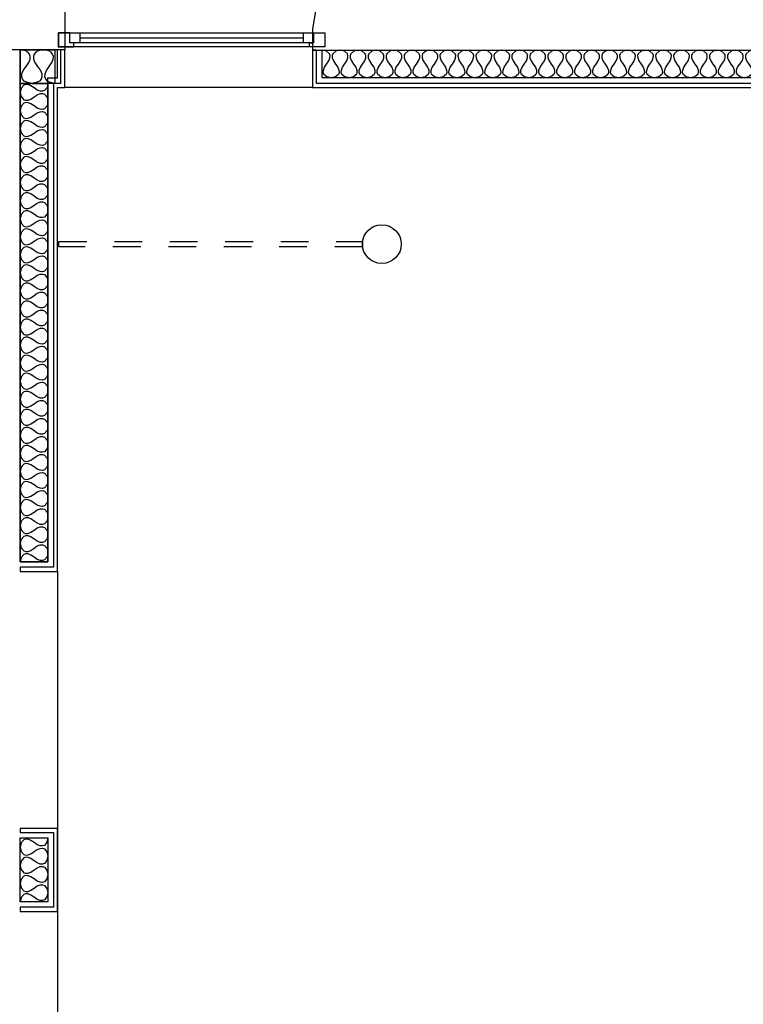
# Model space of a CAD drawing. Header units: millimetres. Extents: x -11.8 to 86.8, y 45.9 to 95.9.
# Tile 30 of 108: x 19.5 to 22.1, y 72.1 to 75.6. Entities that reach past the tile are written whole.
import ezdxf

# ---------------------------------------------------------------- set-up
doc = ezdxf.new("R2010")
doc.units = ezdxf.units.MM
doc.header["$MEASUREMENT"] = 0
doc.linetypes.add('PC_DASH_1', pattern=[0.055556, 0.027778, -0.027778])
doc.layers.add('Structure etage', color=7, linetype='Continuous')

# ---------------------------------------------------------------- blocks, each defined once
blk = doc.blocks.new('PD_15736')
at = {"layer": 'Structure etage', "color": 0}
for points in [[(19.1396, -20.9783), (19.1396, -20.9653), (19.507, -20.9653), (19.507, -20.9783), (19.1396, -20.9783)], [(19.1404, -21.1783), (19.1404, -20.9783), (19.5077, -20.9783), (19.5077, -21.1783), (19.1404, -21.1783)]]:
    blk.add_lwpolyline(points, dxfattribs=at)
blk = doc.blocks.new('PD_16381')
at = {"layer": 'Structure etage', "color": 0}
for p, q in [((19.5628, -21.1354), (20.3688, -21.1354)), ((20.3688, -21.1537), (19.5628, -21.1537))]:
    blk.add_line(p, q, dxfattribs=at)
for points in [[(20.4458, -21.1674), (19.4858, -21.1674), (19.4858, -21.1171), (20.4458, -21.1171), (20.4458, -21.1674)], [(19.4858, -21.1171), (19.4858, -21.1674), (19.5401, -21.1674), (19.5401, -21.1537), (19.5265, -21.1537), (19.5265, -21.1171), (19.4858, -21.1171)], [(19.5628, -21.1537), (19.5265, -21.1537), (19.5265, -21.1171), (19.5628, -21.1171), (19.5628, -21.1537)], [(20.405, -21.1537), (20.3688, -21.1537), (20.3688, -21.1171), (20.405, -21.1171), (20.405, -21.1537)], [(20.4458, -21.1171), (20.4458, -21.1674), (20.3914, -21.1674), (20.3914, -21.1537), (20.405, -21.1537), (20.405, -21.1171), (20.4458, -21.1171)]]:
    blk.add_lwpolyline(points, dxfattribs=at)
blk.add_point((19.4858, -21.1674), dxfattribs=at)
blk = doc.blocks.new('PD_16444')
at = {"layer": 'Structure etage', "color": 0}
for points in [[(19.447, -24.024), (19.447, -24.2542), (19.3472, -24.2542), (19.3472, -24.024), (19.447, -24.024)], [(19.447, -24.024), (19.4438, -24.0395), (19.4345, -24.0505), (19.4275, -24.0528), (19.4189, -24.0523), (19.4088, -24.0484), (19.3971, -24.0404), (19.3854, -24.0325), (19.3753, -24.0286), (19.3667, -24.0281), (19.3597, -24.0304), (19.3503, -24.0414), (19.3472, -24.0569), (19.3503, -24.0724), (19.3597, -24.0834), (19.3667, -24.0857), (19.3753, -24.0852), (19.3854, -24.0813), (19.3971, -24.0733), (19.4088, -24.0654), (19.4189, -24.0615), (19.4275, -24.061), (19.4345, -24.0633), (19.4438, -24.0743), (19.447, -24.0898), (19.4438, -24.1053), (19.4345, -24.1163), (19.4275, -24.1186), (19.4189, -24.1181), (19.4088, -24.1142), (19.3971, -24.1062), (19.3854, -24.0983), (19.3753, -24.0944), (19.3667, -24.0938), (19.3597, -24.0962), (19.3503, -24.1071), (19.3472, -24.1227), (19.3503, -24.1382), (19.3597, -24.1492), (19.3667, -24.1515), (19.3753, -24.151), (19.3854, -24.147), (19.3971, -24.1391), (19.4088, -24.1312), (19.4189, -24.1273), (19.4275, -24.1267), (19.4345, -24.1291), (19.4438, -24.14), (19.447, -24.1556), (19.4438, -24.1711), (19.4345, -24.182), (19.4275, -24.1844), (19.4189, -24.1839), (19.4088, -24.1799), (19.3971, -24.172), (19.3854, -24.1641), (19.3753, -24.1601), (19.3667, -24.1596), (19.3597, -24.162), (19.3503, -24.1729), (19.3472, -24.1885), (19.3503, -24.204), (19.3597, -24.2149), (19.3667, -24.2173), (19.3753, -24.2168), (19.3854, -24.2128), (19.3971, -24.2049), (19.4088, -24.197), (19.4189, -24.193), (19.4275, -24.1925), (19.4345, -24.1949), (19.4438, -24.2058), (19.447, -24.2213), (19.4438, -24.2369), (19.4345, -24.2478), (19.4275, -24.2502), (19.4189, -24.2497), (19.4088, -24.2457), (19.3971, -24.2378), (19.3854, -24.2299), (19.3753, -24.2259), (19.3667, -24.2254), (19.3597, -24.2277), (19.3503, -24.2387), (19.3472, -24.2542)]]:
    blk.add_lwpolyline(points, dxfattribs=at)
blk = doc.blocks.new('PD_16446')
at = {"layer": 'Structure etage', "color": 0}
for points in [[(19.4727, -21.2995), (19.3472, -21.2995), (19.3472, -21.1783), (19.4727, -21.1783), (19.4727, -21.2995)], [(19.4727, -21.2995), (19.4532, -21.2957), (19.4452, -21.291), (19.4394, -21.2844), (19.4364, -21.2758), (19.437, -21.2654), (19.4419, -21.2531), (19.4518, -21.2389), (19.4617, -21.2247), (19.4666, -21.2124), (19.4672, -21.202), (19.4642, -21.1935), (19.4584, -21.1868), (19.4504, -21.1821), (19.4309, -21.1783), (19.4114, -21.1821), (19.4034, -21.1868), (19.3976, -21.1935), (19.3946, -21.202), (19.3952, -21.2124), (19.4001, -21.2247), (19.41, -21.2389), (19.4198, -21.2531), (19.4247, -21.2654), (19.4253, -21.2758), (19.4224, -21.2844), (19.4165, -21.291), (19.4086, -21.2957), (19.389, -21.2995), (19.3695, -21.2957), (19.3615, -21.291), (19.3557, -21.2844), (19.3527, -21.2758), (19.3533, -21.2654), (19.3582, -21.2531), (19.3681, -21.2389), (19.378, -21.2247), (19.3829, -21.2124), (19.3835, -21.202), (19.3805, -21.1935), (19.3747, -21.1868), (19.3667, -21.1821), (19.3472, -21.1783)]]:
    blk.add_lwpolyline(points, dxfattribs=at)
blk = doc.blocks.new('PD_16447')
at = {"layer": 'Structure etage', "color": 0}
for points in [[(19.4472, -21.2995), (19.4472, -23.0265), (19.3472, -23.0265), (19.3472, -21.2995), (19.4472, -21.2995)], [(19.4472, -21.2995), (19.4441, -21.3149), (19.4347, -21.3258), (19.4277, -21.3281), (19.4191, -21.3276), (19.4089, -21.3237), (19.3972, -21.3158), (19.3855, -21.3079), (19.3753, -21.304), (19.3667, -21.3035), (19.3597, -21.3058), (19.3503, -21.3167), (19.3472, -21.3321), (19.3503, -21.3475), (19.3597, -21.3584), (19.3667, -21.3607), (19.3753, -21.3602), (19.3855, -21.3563), (19.3972, -21.3484), (19.4089, -21.3405), (19.4191, -21.3366), (19.4277, -21.3361), (19.4347, -21.3384), (19.4441, -21.3493), (19.4472, -21.3647), (19.4441, -21.3801), (19.4347, -21.391), (19.4277, -21.3933), (19.4191, -21.3928), (19.4089, -21.3889), (19.3972, -21.381), (19.3855, -21.3731), (19.3753, -21.3692), (19.3667, -21.3686), (19.3597, -21.371), (19.3503, -21.3818), (19.3472, -21.3973), (19.3503, -21.4127), (19.3597, -21.4236), (19.3667, -21.4259), (19.3753, -21.4254), (19.3855, -21.4215), (19.3972, -21.4136), (19.4089, -21.4057), (19.4191, -21.4017), (19.4277, -21.4012), (19.4347, -21.4035), (19.4441, -21.4144), (19.4472, -21.4299), (19.4441, -21.4453), (19.4347, -21.4562), (19.4277, -21.4585), (19.4191, -21.458), (19.4089, -21.454), (19.3972, -21.4461), (19.3855, -21.4382), (19.3753, -21.4343), (19.3667, -21.4338), (19.3597, -21.4361), (19.3503, -21.447), (19.3472, -21.4624), (19.3503, -21.4779), (19.3597, -21.4887), (19.3667, -21.4911), (19.3753, -21.4905), (19.3855, -21.4866), (19.3972, -21.4787), (19.4089, -21.4708), (19.4191, -21.4669), (19.4277, -21.4664), (19.4347, -21.4687), (19.4441, -21.4796), (19.4472, -21.495), (19.4441, -21.5104), (19.4347, -21.5213), (19.4277, -21.5236), (19.4191, -21.5231), (19.4089, -21.5192), (19.3972, -21.5113), (19.3855, -21.5034), (19.3753, -21.4995), (19.3667, -21.499), (19.3597, -21.5013), (19.3503, -21.5122), (19.3472, -21.5276), (19.3503, -21.543), (19.3597, -21.5539), (19.3667, -21.5562), (19.3753, -21.5557), (19.3855, -21.5518), (19.3972, -21.5439), (19.4089, -21.536), (19.4191, -21.5321), (19.4277, -21.5316), (19.4347, -21.5339), (19.4441, -21.5448), (19.4472, -21.5602), (19.4441, -21.5756), (19.4347, -21.5865), (19.4277, -21.5888), (19.4191, -21.5883), (19.4089, -21.5844), (19.3972, -21.5765), (19.3855, -21.5686), (19.3753, -21.5647), (19.3667, -21.5641), (19.3597, -21.5665), (19.3503, -21.5774), (19.3472, -21.5928), (19.3503, -21.6082), (19.3597, -21.6191), (19.3667, -21.6214), (19.3753, -21.6209), (19.3855, -21.617), (19.3972, -21.6091), (19.4089, -21.6012), (19.4191, -21.5973), (19.4277, -21.5967), (19.4347, -21.5991), (19.4441, -21.6099), (19.4472, -21.6254), (19.4441, -21.6408), (19.4347, -21.6517), (19.4277, -21.654), (19.4191, -21.6535), (19.4089, -21.6495), (19.3972, -21.6417), (19.3855, -21.6338), (19.3753, -21.6298), (19.3667, -21.6293), (19.3597, -21.6316), (19.3503, -21.6425), (19.3472, -21.6579), (19.3503, -21.6734), (19.3597, -21.6843), (19.3667, -21.6866), (19.3753, -21.6861), (19.3855, -21.6821), (19.3972, -21.6742), (19.4089, -21.6663), (19.4191, -21.6624), (19.4277, -21.6619), (19.4347, -21.6642), (19.4441, -21.6751), (19.4472, -21.6905), (19.4441, -21.706), (19.4347, -21.7168), (19.4277, -21.7192), (19.4191, -21.7186), (19.4089, -21.7147), (19.3972, -21.7068), (19.3855, -21.6989), (19.3753, -21.695), (19.3667, -21.6945), (19.3597, -21.6968), (19.3503, -21.7077), (19.3472, -21.7231), (19.3503, -21.7385), (19.3597, -21.7494), (19.3667, -21.7517), (19.3753, -21.7512), (19.3855, -21.7473), (19.3972, -21.7394), (19.4089, -21.7315), (19.4191, -21.7276), (19.4277, -21.7271), (19.4347, -21.7294), (19.4441, -21.7403), (19.4472, -21.7557), (19.4441, -21.7711), (19.4347, -21.782), (19.4277, -21.7843), (19.4191, -21.7838), (19.4089, -21.7799), (19.3972, -21.772), (19.3855, -21.7641), (19.3753, -21.7602), (19.3667, -21.7597), (19.3597, -21.762), (19.3503, -21.7729), (19.3472, -21.7883), (19.3503, -21.8037), (19.3597, -21.8146), (19.3667, -21.8169), (19.3753, -21.8164), (19.3855, -21.8125), (19.3972, -21.8046), (19.4089, -21.7967), (19.4191, -21.7928), (19.4277, -21.7922), (19.4347, -21.7946), (19.4441, -21.8054), (19.4472, -21.8209), (19.4441, -21.8363), (19.4347, -21.8472), (19.4277, -21.8495), (19.4191, -21.849), (19.4089, -21.8451), (19.3972, -21.8372), (19.3855, -21.8293), (19.3753, -21.8253), (19.3667, -21.8248), (19.3597, -21.8271), (19.3503, -21.838), (19.3472, -21.8535), (19.3503, -21.8689), (19.3597, -21.8798), (19.3667, -21.8821), (19.3753, -21.8816), (19.3855, -21.8776), (19.3972, -21.8697), (19.4089, -21.8619), (19.4191, -21.8579), (19.4277, -21.8574), (19.4347, -21.8597), (19.4441, -21.8706), (19.4472, -21.886), (19.4441, -21.9015), (19.4347, -21.9123), (19.4277, -21.9147), (19.4191, -21.9141), (19.4089, -21.9102), (19.3972, -21.9023), (19.3855, -21.8944), (19.3753, -21.8905), (19.3667, -21.89), (19.3597, -21.8923), (19.3503, -21.9032), (19.3472, -21.9186), (19.3503, -21.934), (19.3597, -21.9449), (19.3667, -21.9473), (19.3753, -21.9467), (19.3855, -21.9428), (19.3972, -21.9349), (19.4089, -21.927), (19.4191, -21.9231), (19.4277, -21.9226), (19.4347, -21.9249), (19.4441, -21.9358), (19.4472, -21.9512), (19.4441, -21.9666), (19.4347, -21.9775), (19.4277, -21.9798), (19.4191, -21.9793), (19.4089, -21.9754), (19.3972, -21.9675), (19.3855, -21.9596), (19.3753, -21.9557), (19.3667, -21.9552), (19.3597, -21.9575), (19.3503, -21.9684), (19.3472, -21.9838), (19.3503, -21.9992), (19.3597, -22.0101), (19.3667, -22.0124), (19.3753, -22.0119), (19.3855, -22.008), (19.3972, -22.0001), (19.4089, -21.9922), (19.4191, -21.9883), (19.4277, -21.9878), (19.4347, -21.9901), (19.4441, -22.001), (19.4472, -22.0164), (19.4441, -22.0318), (19.4347, -22.0427), (19.4277, -22.045), (19.4191, -22.0445), (19.4089, -22.0406), (19.3972, -22.0327), (19.3855, -22.0248), (19.3753, -22.0209), (19.3667, -22.0203), (19.3597, -22.0227), (19.3503, -22.0335), (19.3472, -22.049), (19.3503, -22.0644), (19.3597, -22.0753), (19.3667, -22.0776), (19.3753, -22.0771), (19.3855, -22.0732), (19.3972, -22.0653), (19.4089, -22.0574), (19.4191, -22.0534), (19.4277, -22.0529), (19.4347, -22.0552), (19.4441, -22.0661), (19.4472, -22.0815), (19.4441, -22.097), (19.4347, -22.1079), (19.4277, -22.1102), (19.4191, -22.1097), (19.4089, -22.1057), (19.3972, -22.0978), (19.3855, -22.0899), (19.3753, -22.086), (19.3667, -22.0855), (19.3597, -22.0878), (19.3503, -22.0987), (19.3472, -22.1141), (19.3503, -22.1296), (19.3597, -22.1404), (19.3667, -22.1428), (19.3753, -22.1422), (19.3855, -22.1383), (19.3972, -22.1304), (19.4089, -22.1225), (19.4191, -22.1186), (19.4277, -22.1181), (19.4347, -22.1204), (19.4441, -22.1313), (19.4472, -22.1467), (19.4441, -22.1621), (19.4347, -22.173), (19.4277, -22.1753), (19.4191, -22.1748), (19.4089, -22.1709), (19.3972, -22.163), (19.3855, -22.1551), (19.3753, -22.1512), (19.3667, -22.1507), (19.3597, -22.153), (19.3503, -22.1639), (19.3472, -22.1793), (19.3503, -22.1947), (19.3597, -22.2056), (19.3667, -22.2079), (19.3753, -22.2074), (19.3855, -22.2035), (19.3972, -22.1956), (19.4089, -22.1877), (19.4191, -22.1838), (19.4277, -22.1833), (19.4347, -22.1856), (19.4441, -22.1965), (19.4472, -22.2119), (19.4441, -22.2273), (19.4347, -22.2382), (19.4277, -22.2405), (19.4191, -22.24), (19.4089, -22.2361), (19.3972, -22.2282), (19.3855, -22.2203), (19.3753, -22.2164), (19.3667, -22.2158), (19.3597, -22.2182), (19.3503, -22.2291), (19.3472, -22.2445), (19.3503, -22.2599), (19.3597, -22.2708), (19.3667, -22.2731), (19.3753, -22.2726), (19.3855, -22.2687), (19.3972, -22.2608), (19.4089, -22.2529), (19.4191, -22.2489), (19.4277, -22.2484), (19.4347, -22.2508), (19.4441, -22.2616), (19.4472, -22.2771), (19.4441, -22.2925), (19.4347, -22.3034), (19.4277, -22.3057), (19.4191, -22.3052), (19.4089, -22.3012), (19.3972, -22.2934), (19.3855, -22.2855), (19.3753, -22.2815), (19.3667, -22.281), (19.3597, -22.2833), (19.3503, -22.2942), (19.3472, -22.3096), (19.3503, -22.3251), (19.3597, -22.336), (19.3667, -22.3383), (19.3753, -22.3378), (19.3855, -22.3338), (19.3972, -22.3259), (19.4089, -22.318), (19.4191, -22.3141), (19.4277, -22.3136), (19.4347, -22.3159), (19.4441, -22.3268), (19.4472, -22.3422), (19.4441, -22.3577), (19.4347, -22.3685), (19.4277, -22.3709), (19.4191, -22.3703), (19.4089, -22.3664), (19.3972, -22.3585), (19.3855, -22.3506), (19.3753, -22.3467), (19.3667, -22.3462), (19.3597, -22.3485), (19.3503, -22.3594), (19.3472, -22.3748), (19.3503, -22.3902), (19.3597, -22.4011), (19.3667, -22.4034), (19.3753, -22.4029), (19.3855, -22.399), (19.3972, -22.3911), (19.4089, -22.3832), (19.4191, -22.3793), (19.4277, -22.3788), (19.4347, -22.3811), (19.4441, -22.392), (19.4472, -22.4074), (19.4441, -22.4228), (19.4347, -22.4337), (19.4277, -22.436), (19.4191, -22.4355), (19.4089, -22.4316), (19.3972, -22.4237), (19.3855, -22.4158), (19.3753, -22.4119), (19.3667, -22.4114), (19.3597, -22.4137), (19.3503, -22.4246), (19.3472, -22.44), (19.3503, -22.4554), (19.3597, -22.4663), (19.3667, -22.4686), (19.3753, -22.4681), (19.3855, -22.4642), (19.3972, -22.4563), (19.4089, -22.4484), (19.4191, -22.4445), (19.4277, -22.4439), (19.4347, -22.4463), (19.4441, -22.4571), (19.4472, -22.4726), (19.4441, -22.488), (19.4347, -22.4989), (19.4277, -22.5012), (19.4191, -22.5007), (19.4089, -22.4968), (19.3972, -22.4889), (19.3855, -22.481), (19.3753, -22.477), (19.3667, -22.4765), (19.3597, -22.4788), (19.3503, -22.4897), (19.3472, -22.5052), (19.3503, -22.5206), (19.3597, -22.5315), (19.3667, -22.5338), (19.3753, -22.5333), (19.3855, -22.5293), (19.3972, -22.5214), (19.4089, -22.5136), (19.4191, -22.5096), (19.4277, -22.5091), (19.4347, -22.5114), (19.4441, -22.5223), (19.4472, -22.5377), (19.4441, -22.5532), (19.4347, -22.564), (19.4277, -22.5664), (19.4191, -22.5658), (19.4089, -22.5619), (19.3972, -22.554), (19.3855, -22.5461), (19.3753, -22.5422), (19.3667, -22.5417), (19.3597, -22.544), (19.3503, -22.5549), (19.3472, -22.5703), (19.3503, -22.5857), (19.3597, -22.5966), (19.3667, -22.599), (19.3753, -22.5984), (19.3855, -22.5945), (19.3972, -22.5866), (19.4089, -22.5787), (19.4191, -22.5748), (19.4277, -22.5743), (19.4347, -22.5766), (19.4441, -22.5875), (19.4472, -22.6029), (19.4441, -22.6183), (19.4347, -22.6292), (19.4277, -22.6315), (19.4191, -22.631), (19.4089, -22.6271), (19.3972, -22.6192), (19.3855, -22.6113), (19.3753, -22.6074), (19.3667, -22.6069), (19.3597, -22.6092), (19.3503, -22.6201), (19.3472, -22.6355), (19.3503, -22.6509), (19.3597, -22.6618), (19.3667, -22.6641), (19.3753, -22.6636), (19.3855, -22.6597), (19.3972, -22.6518), (19.4089, -22.6439), (19.4191, -22.64), (19.4277, -22.6395), (19.4347, -22.6418), (19.4441, -22.6527), (19.4472, -22.6681), (19.4441, -22.6835), (19.4347, -22.6944), (19.4277, -22.6967), (19.4191, -22.6962), (19.4089, -22.6923), (19.3972, -22.6844), (19.3855, -22.6765), (19.3753, -22.6726), (19.3667, -22.672), (19.3597, -22.6744), (19.3503, -22.6852), (19.3472, -22.7007), (19.3503, -22.7161), (19.3597, -22.727), (19.3667, -22.7293), (19.3753, -22.7288), (19.3855, -22.7249), (19.3972, -22.717), (19.4089, -22.7091), (19.4191, -22.7051), (19.4277, -22.7046), (19.4347, -22.7069), (19.4441, -22.7178), (19.4472, -22.7332), (19.4441, -22.7487), (19.4347, -22.7596), (19.4277, -22.7619), (19.4191, -22.7614), (19.4089, -22.7574), (19.3972, -22.7495), (19.3855, -22.7416), (19.3753, -22.7377), (19.3667, -22.7372), (19.3597, -22.7395), (19.3503, -22.7504), (19.3472, -22.7658), (19.3503, -22.7813), (19.3597, -22.7921), (19.3667, -22.7945), (19.3753, -22.7939), (19.3855, -22.79), (19.3972, -22.7821), (19.4089, -22.7742), (19.4191, -22.7703), (19.4277, -22.7698), (19.4347, -22.7721), (19.4441, -22.783), (19.4472, -22.7984), (19.4441, -22.8138), (19.4347, -22.8247), (19.4277, -22.827), (19.4191, -22.8265), (19.4089, -22.8226), (19.3972, -22.8147), (19.3855, -22.8068), (19.3753, -22.8029), (19.3667, -22.8024), (19.3597, -22.8047), (19.3503, -22.8156), (19.3472, -22.831), (19.3503, -22.8464), (19.3597, -22.8573), (19.3667, -22.8596), (19.3753, -22.8591), (19.3855, -22.8552), (19.3972, -22.8473), (19.4089, -22.8394), (19.4191, -22.8355), (19.4277, -22.835), (19.4347, -22.8373), (19.4441, -22.8482), (19.4472, -22.8636), (19.4441, -22.879), (19.4347, -22.8899), (19.4277, -22.8922), (19.4191, -22.8917), (19.4089, -22.8878), (19.3972, -22.8799), (19.3855, -22.872), (19.3753, -22.8681), (19.3667, -22.8675), (19.3597, -22.8699), (19.3503, -22.8807), (19.3472, -22.8962), (19.3503, -22.9116), (19.3597, -22.9225), (19.3667, -22.9248), (19.3753, -22.9243), (19.3855, -22.9204), (19.3972, -22.9125), (19.4089, -22.9046), (19.4191, -22.9006), (19.4277, -22.9001), (19.4347, -22.9025), (19.4441, -22.9133), (19.4472, -22.9288), (19.4441, -22.9442), (19.4347, -22.9551), (19.4277, -22.9574), (19.4191, -22.9569), (19.4089, -22.9529), (19.3972, -22.945), (19.3855, -22.9372), (19.3753, -22.9332), (19.3667, -22.9327), (19.3597, -22.935), (19.3503, -22.9459), (19.3472, -22.9613), (19.3503, -22.9768), (19.3597, -22.9876), (19.3667, -22.99), (19.3753, -22.9895), (19.3855, -22.9855), (19.3972, -22.9776), (19.4089, -22.9697), (19.4191, -22.9658), (19.4277, -22.9653), (19.4347, -22.9676), (19.4441, -22.9785), (19.4472, -22.9939), (19.4441, -23.0094), (19.4347, -23.0202), (19.4277, -23.0226), (19.4191, -23.022), (19.4089, -23.0181), (19.3972, -23.0102), (19.3855, -23.0023), (19.3753, -22.9984), (19.3667, -22.9979), (19.3597, -23.0002), (19.3503, -23.0111), (19.3472, -23.0265)]]:
    blk.add_lwpolyline(points, dxfattribs=at)
blk = doc.blocks.new('PD_16448')
at = {"layer": 'Structure etage', "color": 0}
for points in [[(23.1265, -21.2795), (20.4365, -21.2795), (20.4365, -21.1798), (23.1265, -21.1798), (23.1265, -21.2795)], [(23.1265, -21.2795), (23.1111, -21.2764), (23.1003, -21.2671), (23.098, -21.26), (23.0985, -21.2515), (23.1024, -21.2414), (23.1103, -21.2297), (23.1182, -21.218), (23.1221, -21.2079), (23.1226, -21.1993), (23.1203, -21.1923), (23.1094, -21.183), (23.0941, -21.1798), (23.0787, -21.183), (23.0679, -21.1923), (23.0656, -21.1993), (23.0661, -21.2079), (23.07, -21.218), (23.0779, -21.2297), (23.0857, -21.2414), (23.0896, -21.2515), (23.0902, -21.26), (23.0879, -21.2671), (23.077, -21.2764), (23.0617, -21.2795), (23.0463, -21.2764), (23.0355, -21.2671), (23.0332, -21.26), (23.0337, -21.2515), (23.0376, -21.2414), (23.0455, -21.2297), (23.0533, -21.218), (23.0572, -21.2079), (23.0578, -21.1993), (23.0554, -21.1923), (23.0446, -21.183), (23.0293, -21.1798), (23.0139, -21.183), (23.0031, -21.1923), (23.0008, -21.1993), (23.0013, -21.2079), (23.0052, -21.218), (23.0131, -21.2297), (23.0209, -21.2414), (23.0248, -21.2515), (23.0253, -21.26), (23.023, -21.2671), (23.0122, -21.2764), (22.9969, -21.2795), (22.9815, -21.2764), (22.9707, -21.2671), (22.9684, -21.26), (22.9689, -21.2515), (22.9728, -21.2414), (22.9807, -21.2297), (22.9885, -21.218), (22.9924, -21.2079), (22.9929, -21.1993), (22.9906, -21.1923), (22.9798, -21.183), (22.9644, -21.1798), (22.9491, -21.183), (22.9383, -21.1923), (22.936, -21.1993), (22.9365, -21.2079), (22.9404, -21.218), (22.9482, -21.2297), (22.9561, -21.2414), (22.96, -21.2515), (22.9605, -21.26), (22.9582, -21.2671), (22.9474, -21.2764), (22.932, -21.2795), (22.9167, -21.2764), (22.9059, -21.2671), (22.9036, -21.26), (22.9041, -21.2515), (22.908, -21.2414), (22.9158, -21.2297), (22.9237, -21.218), (22.9276, -21.2079), (22.9281, -21.1993), (22.9258, -21.1923), (22.915, -21.183), (22.8996, -21.1798), (22.8843, -21.183), (22.8735, -21.1923), (22.8711, -21.1993), (22.8717, -21.2079), (22.8756, -21.218), (22.8834, -21.2297), (22.8913, -21.2414), (22.8952, -21.2515), (22.8957, -21.26), (22.8934, -21.2671), (22.8826, -21.2764), (22.8672, -21.2795), (22.8519, -21.2764), (22.841, -21.2671), (22.8387, -21.26), (22.8393, -21.2515), (22.8432, -21.2414), (22.851, -21.2297), (22.8589, -21.218), (22.8628, -21.2079), (22.8633, -21.1993), (22.861, -21.1923), (22.8502, -21.183), (22.8348, -21.1798), (22.8195, -21.183), (22.8086, -21.1923), (22.8063, -21.1993), (22.8068, -21.2079), (22.8107, -21.218), (22.8186, -21.2297), (22.8265, -21.2414), (22.8304, -21.2515), (22.8309, -21.26), (22.8286, -21.2671), (22.8177, -21.2764), (22.8024, -21.2795), (22.7871, -21.2764), (22.7762, -21.2671), (22.7739, -21.26), (22.7744, -21.2515), (22.7783, -21.2414), (22.7862, -21.2297), (22.7941, -21.218), (22.798, -21.2079), (22.7985, -21.1993), (22.7962, -21.1923), (22.7853, -21.183), (22.77, -21.1798), (22.7546, -21.183), (22.7438, -21.1923), (22.7415, -21.1993), (22.742, -21.2079), (22.7459, -21.218), (22.7538, -21.2297), (22.7616, -21.2414), (22.7656, -21.2515), (22.7661, -21.26), (22.7638, -21.2671), (22.7529, -21.2764), (22.7376, -21.2795), (22.7222, -21.2764), (22.7114, -21.2671), (22.7091, -21.26), (22.7096, -21.2515), (22.7135, -21.2414), (22.7214, -21.2297), (22.7292, -21.218), (22.7331, -21.2079), (22.7337, -21.1993), (22.7313, -21.1923), (22.7205, -21.183), (22.7052, -21.1798), (22.6898, -21.183), (22.679, -21.1923), (22.6767, -21.1993), (22.6772, -21.2079), (22.6811, -21.218), (22.689, -21.2297), (22.6968, -21.2414), (22.7007, -21.2515), (22.7012, -21.26), (22.6989, -21.2671), (22.6881, -21.2764), (22.6728, -21.2795), (22.6574, -21.2764), (22.6466, -21.2671), (22.6443, -21.26), (22.6448, -21.2515), (22.6487, -21.2414), (22.6566, -21.2297), (22.6644, -21.218), (22.6683, -21.2079), (22.6688, -21.1993), (22.6665, -21.1923), (22.6557, -21.183), (22.6404, -21.1798), (22.625, -21.183), (22.6142, -21.1923), (22.6119, -21.1993), (22.6124, -21.2079), (22.6163, -21.218), (22.6241, -21.2297), (22.632, -21.2414), (22.6359, -21.2515), (22.6364, -21.26), (22.6341, -21.2671), (22.6233, -21.2764), (22.6079, -21.2795), (22.5926, -21.2764), (22.5818, -21.2671), (22.5795, -21.26), (22.58, -21.2515), (22.5839, -21.2414), (22.5917, -21.2297), (22.5996, -21.218), (22.6035, -21.2079), (22.604, -21.1993), (22.6017, -21.1923), (22.5909, -21.183), (22.5755, -21.1798), (22.5602, -21.183), (22.5494, -21.1923), (22.547, -21.1993), (22.5476, -21.2079), (22.5515, -21.218), (22.5593, -21.2297), (22.5672, -21.2414), (22.5711, -21.2515), (22.5716, -21.26), (22.5693, -21.2671), (22.5585, -21.2764), (22.5431, -21.2795), (22.5278, -21.2764), (22.5169, -21.2671), (22.5146, -21.26), (22.5152, -21.2515), (22.5191, -21.2414), (22.5269, -21.2297), (22.5348, -21.218), (22.5387, -21.2079), (22.5392, -21.1993), (22.5369, -21.1923), (22.5261, -21.183), (22.5107, -21.1798), (22.4954, -21.183), (22.4845, -21.1923), (22.4822, -21.1993), (22.4827, -21.2079), (22.4866, -21.218), (22.4945, -21.2297), (22.5024, -21.2414), (22.5063, -21.2515), (22.5068, -21.26), (22.5045, -21.2671), (22.4937, -21.2764), (22.4783, -21.2795), (22.463, -21.2764), (22.4521, -21.2671), (22.4498, -21.26), (22.4503, -21.2515), (22.4542, -21.2414), (22.4621, -21.2297), (22.47, -21.218), (22.4739, -21.2079), (22.4744, -21.1993), (22.4721, -21.1923), (22.4612, -21.183), (22.4459, -21.1798), (22.4305, -21.183), (22.4197, -21.1923), (22.4174, -21.1993), (22.4179, -21.2079), (22.4218, -21.218), (22.4297, -21.2297), (22.4375, -21.2414), (22.4415, -21.2515), (22.442, -21.26), (22.4397, -21.2671), (22.4288, -21.2764), (22.4135, -21.2795), (22.3981, -21.2764), (22.3873, -21.2671), (22.385, -21.26), (22.3855, -21.2515), (22.3894, -21.2414), (22.3973, -21.2297), (22.4051, -21.218), (22.409, -21.2079), (22.4096, -21.1993), (22.4073, -21.1923), (22.3964, -21.183), (22.3811, -21.1798), (22.3657, -21.183), (22.3549, -21.1923), (22.3526, -21.1993), (22.3531, -21.2079), (22.357, -21.218), (22.3649, -21.2297), (22.3727, -21.2414), (22.3766, -21.2515), (22.3772, -21.26), (22.3748, -21.2671), (22.364, -21.2764), (22.3487, -21.2795), (22.3333, -21.2764), (22.3225, -21.2671), (22.3202, -21.26), (22.3207, -21.2515), (22.3246, -21.2414), (22.3325, -21.2297), (22.3403, -21.218), (22.3442, -21.2079), (22.3447, -21.1993), (22.3424, -21.1923), (22.3316, -21.183), (22.3163, -21.1798), (22.3009, -21.183), (22.2901, -21.1923), (22.2878, -21.1993), (22.2883, -21.2079), (22.2922, -21.218), (22.3001, -21.2297), (22.3079, -21.2414), (22.3118, -21.2515), (22.3123, -21.26), (22.31, -21.2671), (22.2992, -21.2764), (22.2838, -21.2795), (22.2685, -21.2764), (22.2577, -21.2671), (22.2554, -21.26), (22.2559, -21.2515), (22.2598, -21.2414), (22.2676, -21.2297), (22.2755, -21.218), (22.2794, -21.2079), (22.2799, -21.1993), (22.2776, -21.1923), (22.2668, -21.183), (22.2514, -21.1798), (22.2361, -21.183), (22.2253, -21.1923), (22.223, -21.1993), (22.2235, -21.2079), (22.2274, -21.218), (22.2352, -21.2297), (22.2431, -21.2414), (22.247, -21.2515), (22.2475, -21.26), (22.2452, -21.2671), (22.2344, -21.2764), (22.219, -21.2795), (22.2037, -21.2764), (22.1928, -21.2671), (22.1905, -21.26), (22.1911, -21.2515), (22.195, -21.2414), (22.2028, -21.2297), (22.2107, -21.218), (22.2146, -21.2079), (22.2151, -21.1993), (22.2128, -21.1923), (22.202, -21.183), (22.1866, -21.1798), (22.1713, -21.183), (22.1604, -21.1923), (22.1581, -21.1993), (22.1586, -21.2079), (22.1626, -21.218), (22.1704, -21.2297), (22.1783, -21.2414), (22.1822, -21.2515), (22.1827, -21.26), (22.1804, -21.2671), (22.1696, -21.2764), (22.1542, -21.2795), (22.1389, -21.2764), (22.128, -21.2671), (22.1257, -21.26), (22.1262, -21.2515), (22.1301, -21.2414), (22.138, -21.2297), (22.1459, -21.218), (22.1498, -21.2079), (22.1503, -21.1993), (22.148, -21.1923), (22.1371, -21.183), (22.1218, -21.1798), (22.1065, -21.183), (22.0956, -21.1923), (22.0933, -21.1993), (22.0938, -21.2079), (22.0977, -21.218), (22.1056, -21.2297), (22.1135, -21.2414), (22.1174, -21.2515), (22.1179, -21.26), (22.1156, -21.2671), (22.1047, -21.2764), (22.0894, -21.2795), (22.074, -21.2764), (22.0632, -21.2671), (22.0609, -21.26), (22.0614, -21.2515), (22.0653, -21.2414), (22.0732, -21.2297), (22.081, -21.218), (22.0849, -21.2079), (22.0855, -21.1993), (22.0832, -21.1923), (22.0723, -21.183), (22.057, -21.1798), (22.0416, -21.183), (22.0308, -21.1923), (22.0285, -21.1993), (22.029, -21.2079), (22.0329, -21.218), (22.0408, -21.2297), (22.0486, -21.2414), (22.0525, -21.2515), (22.0531, -21.26), (22.0507, -21.2671), (22.0399, -21.2764), (22.0246, -21.2795), (22.0092, -21.2764), (21.9984, -21.2671), (21.9961, -21.26), (21.9966, -21.2515), (22.0005, -21.2414), (22.0084, -21.2297), (22.0162, -21.218), (22.0201, -21.2079), (22.0206, -21.1993), (22.0183, -21.1923), (22.0075, -21.183), (21.9922, -21.1798), (21.9768, -21.183), (21.966, -21.1923), (21.9637, -21.1993), (21.9642, -21.2079), (21.9681, -21.218), (21.976, -21.2297), (21.9838, -21.2414), (21.9877, -21.2515), (21.9882, -21.26), (21.9859, -21.2671), (21.9751, -21.2764), (21.9598, -21.2795), (21.9444, -21.2764), (21.9336, -21.2671), (21.9313, -21.26), (21.9318, -21.2515), (21.9357, -21.2414), (21.9435, -21.2297), (21.9514, -21.218), (21.9553, -21.2079), (21.9558, -21.1993), (21.9535, -21.1923), (21.9427, -21.183), (21.9273, -21.1798), (21.912, -21.183), (21.9012, -21.1923), (21.8989, -21.1993), (21.8994, -21.2079), (21.9033, -21.218), (21.9111, -21.2297), (21.919, -21.2414), (21.9229, -21.2515), (21.9234, -21.26), (21.9211, -21.2671), (21.9103, -21.2764), (21.8949, -21.2795), (21.8796, -21.2764), (21.8688, -21.2671), (21.8664, -21.26), (21.867, -21.2515), (21.8709, -21.2414), (21.8787, -21.2297), (21.8866, -21.218), (21.8905, -21.2079), (21.891, -21.1993), (21.8887, -21.1923), (21.8779, -21.183), (21.8625, -21.1798), (21.8472, -21.183), (21.8363, -21.1923), (21.834, -21.1993), (21.8346, -21.2079), (21.8385, -21.218), (21.8463, -21.2297), (21.8542, -21.2414), (21.8581, -21.2515), (21.8586, -21.26), (21.8563, -21.2671), (21.8455, -21.2764), (21.8301, -21.2795), (21.8148, -21.2764), (21.8039, -21.2671), (21.8016, -21.26), (21.8021, -21.2515), (21.806, -21.2414), (21.8139, -21.2297), (21.8218, -21.218), (21.8257, -21.2079), (21.8262, -21.1993), (21.8239, -21.1923), (21.8131, -21.183), (21.7977, -21.1798), (21.7824, -21.183), (21.7715, -21.1923), (21.7692, -21.1993), (21.7697, -21.2079), (21.7736, -21.218), (21.7815, -21.2297), (21.7894, -21.2414), (21.7933, -21.2515), (21.7938, -21.26), (21.7915, -21.2671), (21.7806, -21.2764), (21.7653, -21.2795), (21.7499, -21.2764), (21.7391, -21.2671), (21.7368, -21.26), (21.7373, -21.2515), (21.7412, -21.2414), (21.7491, -21.2297), (21.7569, -21.218), (21.7609, -21.2079), (21.7614, -21.1993), (21.7591, -21.1923), (21.7482, -21.183), (21.7329, -21.1798), (21.7175, -21.183), (21.7067, -21.1923), (21.7044, -21.1993), (21.7049, -21.2079), (21.7088, -21.218), (21.7167, -21.2297), (21.7245, -21.2414), (21.7284, -21.2515), (21.729, -21.26), (21.7267, -21.2671), (21.7158, -21.2764), (21.7005, -21.2795), (21.6851, -21.2764), (21.6743, -21.2671), (21.672, -21.26), (21.6725, -21.2515), (21.6764, -21.2414), (21.6843, -21.2297), (21.6921, -21.218), (21.696, -21.2079), (21.6965, -21.1993), (21.6942, -21.1923), (21.6834, -21.183), (21.6681, -21.1798), (21.6527, -21.183), (21.6419, -21.1923), (21.6396, -21.1993), (21.6401, -21.2079), (21.644, -21.218), (21.6519, -21.2297), (21.6597, -21.2414), (21.6636, -21.2515), (21.6641, -21.26), (21.6618, -21.2671), (21.651, -21.2764), (21.6357, -21.2795), (21.6203, -21.2764), (21.6095, -21.2671), (21.6072, -21.26), (21.6077, -21.2515), (21.6116, -21.2414), (21.6194, -21.2297), (21.6273, -21.218), (21.6312, -21.2079), (21.6317, -21.1993), (21.6294, -21.1923), (21.6186, -21.183), (21.6032, -21.1798), (21.5879, -21.183), (21.5771, -21.1923), (21.5748, -21.1993), (21.5753, -21.2079), (21.5792, -21.218), (21.587, -21.2297), (21.5949, -21.2414), (21.5988, -21.2515), (21.5993, -21.26), (21.597, -21.2671), (21.5862, -21.2764), (21.5708, -21.2795), (21.5555, -21.2764), (21.5447, -21.2671), (21.5423, -21.26), (21.5429, -21.2515), (21.5468, -21.2414), (21.5546, -21.2297), (21.5625, -21.218), (21.5664, -21.2079), (21.5669, -21.1993), (21.5646, -21.1923), (21.5538, -21.183), (21.5384, -21.1798), (21.5231, -21.183), (21.5122, -21.1923), (21.5099, -21.1993), (21.5105, -21.2079), (21.5144, -21.218), (21.5222, -21.2297), (21.5301, -21.2414), (21.534, -21.2515), (21.5345, -21.26), (21.5322, -21.2671), (21.5214, -21.2764), (21.506, -21.2795), (21.4907, -21.2764), (21.4798, -21.2671), (21.4775, -21.26), (21.478, -21.2515), (21.482, -21.2414), (21.4898, -21.2297), (21.4977, -21.218), (21.5016, -21.2079), (21.5021, -21.1993), (21.4998, -21.1923), (21.489, -21.183), (21.4736, -21.1798), (21.4583, -21.183), (21.4474, -21.1923), (21.4451, -21.1993), (21.4456, -21.2079), (21.4495, -21.218), (21.4574, -21.2297), (21.4653, -21.2414), (21.4692, -21.2515), (21.4697, -21.26), (21.4674, -21.2671), (21.4565, -21.2764), (21.4412, -21.2795), (21.4258, -21.2764), (21.415, -21.2671), (21.4127, -21.26), (21.4132, -21.2515), (21.4171, -21.2414), (21.425, -21.2297), (21.4329, -21.218), (21.4368, -21.2079), (21.4373, -21.1993), (21.435, -21.1923), (21.4241, -21.183), (21.4088, -21.1798), (21.3934, -21.183), (21.3826, -21.1923), (21.3803, -21.1993), (21.3808, -21.2079), (21.3847, -21.218), (21.3926, -21.2297), (21.4004, -21.2414), (21.4043, -21.2515), (21.4049, -21.26), (21.4026, -21.2671), (21.3917, -21.2764), (21.3764, -21.2795), (21.361, -21.2764), (21.3502, -21.2671), (21.3479, -21.26), (21.3484, -21.2515), (21.3523, -21.2414), (21.3602, -21.2297), (21.368, -21.218), (21.3719, -21.2079), (21.3725, -21.1993), (21.3701, -21.1923), (21.3593, -21.183), (21.344, -21.1798), (21.3286, -21.183), (21.3178, -21.1923), (21.3155, -21.1993), (21.316, -21.2079), (21.3199, -21.218), (21.3278, -21.2297), (21.3356, -21.2414), (21.3395, -21.2515), (21.34, -21.26), (21.3377, -21.2671), (21.3269, -21.2764), (21.3116, -21.2795), (21.2962, -21.2764), (21.2854, -21.2671), (21.2831, -21.26), (21.2836, -21.2515), (21.2875, -21.2414), (21.2954, -21.2297), (21.3032, -21.218), (21.3071, -21.2079), (21.3076, -21.1993), (21.3053, -21.1923), (21.2945, -21.183), (21.2791, -21.1798), (21.2638, -21.183), (21.253, -21.1923), (21.2507, -21.1993), (21.2512, -21.2079), (21.2551, -21.218), (21.2629, -21.2297), (21.2708, -21.2414), (21.2747, -21.2515), (21.2752, -21.26), (21.2729, -21.2671), (21.2621, -21.2764), (21.2467, -21.2795), (21.2314, -21.2764), (21.2206, -21.2671), (21.2183, -21.26), (21.2188, -21.2515), (21.2227, -21.2414), (21.2305, -21.2297), (21.2384, -21.218), (21.2423, -21.2079), (21.2428, -21.1993), (21.2405, -21.1923), (21.2297, -21.183), (21.2143, -21.1798), (21.199, -21.183), (21.1882, -21.1923), (21.1858, -21.1993), (21.1864, -21.2079), (21.1903, -21.218), (21.1981, -21.2297), (21.206, -21.2414), (21.2099, -21.2515), (21.2104, -21.26), (21.2081, -21.2671), (21.1973, -21.2764), (21.1819, -21.2795), (21.1666, -21.2764), (21.1557, -21.2671), (21.1534, -21.26), (21.1539, -21.2515), (21.1579, -21.2414), (21.1657, -21.2297), (21.1736, -21.218), (21.1775, -21.2079), (21.178, -21.1993), (21.1757, -21.1923), (21.1649, -21.183), (21.1495, -21.1798), (21.1342, -21.183), (21.1233, -21.1923), (21.121, -21.1993), (21.1215, -21.2079), (21.1254, -21.218), (21.1333, -21.2297), (21.1412, -21.2414), (21.1451, -21.2515), (21.1456, -21.26), (21.1433, -21.2671), (21.1324, -21.2764), (21.1171, -21.2795), (21.1018, -21.2764), (21.0909, -21.2671), (21.0886, -21.26), (21.0891, -21.2515), (21.093, -21.2414), (21.1009, -21.2297), (21.1088, -21.218), (21.1127, -21.2079), (21.1132, -21.1993), (21.1109, -21.1923), (21.1, -21.183), (21.0847, -21.1798), (21.0693, -21.183), (21.0585, -21.1923), (21.0562, -21.1993), (21.0567, -21.2079), (21.0606, -21.218), (21.0685, -21.2297), (21.0763, -21.2414), (21.0803, -21.2515), (21.0808, -21.26), (21.0785, -21.2671), (21.0676, -21.2764), (21.0523, -21.2795), (21.0369, -21.2764), (21.0261, -21.2671), (21.0238, -21.26), (21.0243, -21.2515), (21.0282, -21.2414), (21.0361, -21.2297), (21.0439, -21.218), (21.0478, -21.2079), (21.0484, -21.1993), (21.046, -21.1923), (21.0352, -21.183), (21.0199, -21.1798), (21.0045, -21.183), (20.9937, -21.1923), (20.9914, -21.1993), (20.9919, -21.2079), (20.9958, -21.218), (21.0037, -21.2297), (21.0115, -21.2414), (21.0154, -21.2515), (21.0159, -21.26), (21.0136, -21.2671), (21.0028, -21.2764), (20.9875, -21.2795), (20.9721, -21.2764), (20.9613, -21.2671), (20.959, -21.26), (20.9595, -21.2515), (20.9634, -21.2414), (20.9713, -21.2297), (20.9791, -21.218), (20.983, -21.2079), (20.9835, -21.1993), (20.9812, -21.1923), (20.9704, -21.183), (20.9551, -21.1798), (20.9397, -21.183), (20.9289, -21.1923), (20.9266, -21.1993), (20.9271, -21.2079), (20.931, -21.218), (20.9388, -21.2297), (20.9467, -21.2414), (20.9506, -21.2515), (20.9511, -21.26), (20.9488, -21.2671), (20.938, -21.2764), (20.9226, -21.2795), (20.9073, -21.2764), (20.8965, -21.2671), (20.8942, -21.26), (20.8947, -21.2515), (20.8986, -21.2414), (20.9064, -21.2297), (20.9143, -21.218), (20.9182, -21.2079), (20.9187, -21.1993), (20.9164, -21.1923), (20.9056, -21.183), (20.8902, -21.1798), (20.8749, -21.183), (20.8641, -21.1923), (20.8617, -21.1993), (20.8623, -21.2079), (20.8662, -21.218), (20.874, -21.2297), (20.8819, -21.2414), (20.8858, -21.2515), (20.8863, -21.26), (20.884, -21.2671), (20.8732, -21.2764), (20.8578, -21.2795), (20.8425, -21.2764), (20.8316, -21.2671), (20.8293, -21.26), (20.8299, -21.2515), (20.8338, -21.2414), (20.8416, -21.2297), (20.8495, -21.218), (20.8534, -21.2079), (20.8539, -21.1993), (20.8516, -21.1923), (20.8408, -21.183), (20.8254, -21.1798), (20.8101, -21.183), (20.7992, -21.1923), (20.7969, -21.1993), (20.7974, -21.2079), (20.8013, -21.218), (20.8092, -21.2297), (20.8171, -21.2414), (20.821, -21.2515), (20.8215, -21.26), (20.8192, -21.2671), (20.8084, -21.2764), (20.793, -21.2795), (20.7777, -21.2764), (20.7668, -21.2671), (20.7645, -21.26), (20.765, -21.2515), (20.7689, -21.2414), (20.7768, -21.2297), (20.7847, -21.218), (20.7886, -21.2079), (20.7891, -21.1993), (20.7868, -21.1923), (20.7759, -21.183), (20.7606, -21.1798), (20.7452, -21.183), (20.7344, -21.1923), (20.7321, -21.1993), (20.7326, -21.2079), (20.7365, -21.218), (20.7444, -21.2297), (20.7522, -21.2414), (20.7562, -21.2515), (20.7567, -21.26), (20.7544, -21.2671), (20.7435, -21.2764), (20.7282, -21.2795), (20.7128, -21.2764), (20.702, -21.2671), (20.6997, -21.26), (20.7002, -21.2515), (20.7041, -21.2414), (20.712, -21.2297), (20.7198, -21.218), (20.7237, -21.2079), (20.7243, -21.1993), (20.722, -21.1923), (20.7111, -21.183), (20.6958, -21.1798), (20.6804, -21.183), (20.6696, -21.1923), (20.6673, -21.1993), (20.6678, -21.2079), (20.6717, -21.218), (20.6796, -21.2297), (20.6874, -21.2414), (20.6913, -21.2515), (20.6919, -21.26), (20.6895, -21.2671), (20.6787, -21.2764), (20.6634, -21.2795), (20.648, -21.2764), (20.6372, -21.2671), (20.6349, -21.26), (20.6354, -21.2515), (20.6393, -21.2414), (20.6472, -21.2297), (20.655, -21.218), (20.6589, -21.2079), (20.6594, -21.1993), (20.6571, -21.1923), (20.6463, -21.183), (20.631, -21.1798), (20.6156, -21.183), (20.6048, -21.1923), (20.6025, -21.1993), (20.603, -21.2079), (20.6069, -21.218), (20.6148, -21.2297), (20.6226, -21.2414), (20.6265, -21.2515), (20.627, -21.26), (20.6247, -21.2671), (20.6139, -21.2764), (20.5985, -21.2795), (20.5832, -21.2764), (20.5724, -21.2671), (20.5701, -21.26), (20.5706, -21.2515), (20.5745, -21.2414), (20.5823, -21.2297), (20.5902, -21.218), (20.5941, -21.2079), (20.5946, -21.1993), (20.5923, -21.1923), (20.5815, -21.183), (20.5661, -21.1798), (20.5508, -21.183), (20.54, -21.1923), (20.5376, -21.1993), (20.5382, -21.2079), (20.5421, -21.218), (20.5499, -21.2297), (20.5578, -21.2414), (20.5617, -21.2515), (20.5622, -21.26), (20.5599, -21.2671), (20.5491, -21.2764), (20.5337, -21.2795), (20.5184, -21.2764), (20.5075, -21.2671), (20.5052, -21.26), (20.5058, -21.2515), (20.5097, -21.2414), (20.5175, -21.2297), (20.5254, -21.218), (20.5293, -21.2079), (20.5298, -21.1993), (20.5275, -21.1923), (20.5167, -21.183), (20.5013, -21.1798), (20.486, -21.183), (20.4751, -21.1923), (20.4728, -21.1993), (20.4733, -21.2079), (20.4773, -21.218), (20.4851, -21.2297), (20.493, -21.2414), (20.4969, -21.2515), (20.4974, -21.26), (20.4951, -21.2671), (20.4843, -21.2764), (20.4689, -21.2795), (20.4536, -21.2764), (20.4427, -21.2671), (20.4404, -21.26), (20.4409, -21.2515), (20.4448, -21.2414), (20.4527, -21.2297), (20.4606, -21.218), (20.4645, -21.2079), (20.465, -21.1993), (20.4627, -21.1923), (20.4518, -21.183), (20.4365, -21.1798)]]:
    blk.add_lwpolyline(points, dxfattribs=at)

msp = doc.modelspace()

# ---------------------------------------------------------------- linework, layer by layer
at = {"layer": 'Structure etage', "color": 0}
for p, q in [((20.5806, 75.3843), (19.6868, 75.3843)), ((19.6612, 73.6373), (19.6612, 71.4875))]:
    msp.add_line(p, q, dxfattribs=at)
for points in [[(23.3406, 75.5189), (23.3406, 75.5948), (23.3181, 75.7289), (20.603, 75.7289), (20.5806, 75.5948), (20.5806, 75.5189), (23.3406, 75.5189)], [(19.6462, 73.6373), (19.6612, 73.6373), (19.6612, 75.3843), (19.6718, 75.3843), (19.6868, 75.3843), (19.6868, 75.5205), (19.6718, 75.5205), (19.6718, 75.3993), (19.6462, 75.3993), (19.6462, 73.6523), (19.5262, 73.6523), (19.5262, 73.6373), (19.6462, 73.6373)], [(19.6262, 73.6723), (19.6262, 75.4193), (19.6612, 75.4193), (19.6612, 75.5205), (19.5262, 75.5205), (19.5262, 73.6723), (19.6262, 73.6723)], [(23.3256, 75.3843), (23.3406, 75.3843), (23.3406, 75.5189), (23.3256, 75.5189), (23.3256, 75.3993), (20.5956, 75.3993), (20.5956, 75.5189), (20.5806, 75.5189), (20.5806, 75.3843), (23.3256, 75.3843)], [(23.3056, 75.5189), (23.3056, 75.4193), (20.6156, 75.4193), (20.6156, 75.5189), (23.3056, 75.5189)], [(19.6462, 72.4095), (19.6612, 72.4095), (19.6612, 72.7095), (19.5262, 72.7095), (19.5262, 72.6945), (19.6462, 72.6945), (19.6462, 72.4245), (19.5262, 72.4245), (19.5262, 72.4095), (19.6462, 72.4095)], [(19.626, 72.6748), (19.626, 72.4445), (19.5262, 72.4445), (19.5262, 72.6748), (19.626, 72.6748)]]:
    msp.add_lwpolyline(points, dxfattribs=at)
at = {"layer": 'Structure etage', "color": 0, "linetype": 'PC_DASH_1'}
msp.add_lwpolyline([(20.7609, 74.8089), (19.6662, 74.8089), (19.6662, 74.8289), (20.7609, 74.8289), (20.7609, 74.8089)], dxfattribs=at)
at = {"layer": 'Structure etage', "color": 0}
msp.add_circle((20.8309, 74.8189), 0.07, dxfattribs=at)

# ---------------------------------------------------------------- block references
at = {"layer": 'Structure etage'}
for name in ['PD_15736', 'PD_16381', 'PD_16446', 'PD_16448', 'PD_16447', 'PD_16444']:
    msp.add_blockref(name, (0.1791, 96.6988), dxfattribs=at)

doc.saveas('drawing.dxf')
